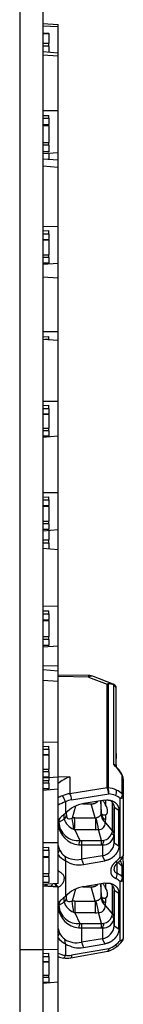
# Model space of a CAD drawing. Header units: millimetres. Extents: x 7 to 819, y 15 to 587.
# Tile 57 of 59: x 578.29 to 580.52, y 360.54 to 381.67. Entities that reach past the tile are written whole.
import ezdxf

# ---------------------------------------------------------------- set-up
doc = ezdxf.new("R2010")
doc.units = ezdxf.units.MM
doc.layers.add('Default', color=7, linetype='Continuous')
doc.layers.add('RDLED_1-4_802MM_', color=7, linetype='Continuous')

# ---------------------------------------------------------------- blocks, each defined once
blk = doc.blocks.new('SE1')
at = {"layer": 'RDLED_1-4_802MM_', "color": 7, "linetype": 'Continuous'}
for p, q in [((578.294, 493.836), (578.294, 361.72)), ((578.794, 493.836), (578.794, 361.72)), ((578.794, 381.584), (579.119, 381.566)), ((579.119, 381.515), (579.119, 381.566)), ((579.119, 381.515), (578.794, 381.532)), ((578.794, 381.377), (578.919, 381.377)), ((578.794, 381.374), (578.919, 381.374)), ((578.919, 381.374), (578.919, 381.377)), ((578.919, 381.374), (578.919, 381.166)), ((579.119, 380.961), (579.119, 381.515)), ((578.794, 381.166), (578.919, 381.166)), ((578.919, 381.1), (578.919, 381.166)), ((578.919, 381.1), (578.794, 381.1)), ((578.794, 380.984), (578.794, 380.917)), ((578.794, 380.984), (579.119, 380.961)), ((578.794, 380.917), (579.119, 380.892)), ((578.919, 381.1), (578.919, 380.975)), ((579.119, 380.892), (579.119, 380.961)), ((579.119, 379.715), (579.119, 380.892)), ((579.119, 379.715), (578.794, 379.714)), ((579.119, 378.815), (579.119, 379.715)), ((578.794, 379.611), (578.919, 379.616)), ((578.794, 379.555), (578.919, 379.555)), ((578.919, 379.555), (578.919, 379.616)), ((578.919, 379.555), (578.919, 379.418)), ((578.794, 379.418), (578.919, 379.418)), ((578.919, 379.393), (578.794, 379.393)), ((578.919, 379.393), (578.919, 379.418)), ((578.919, 379.393), (578.919, 379.036)), ((578.794, 379.036), (578.919, 379.036)), ((578.919, 378.974), (578.919, 379.036)), ((578.919, 378.974), (578.794, 378.974)), ((578.919, 378.836), (578.794, 378.836)), ((579.119, 378.815), (578.794, 378.79)), ((578.919, 378.974), (578.919, 378.836)), ((578.919, 378.8), (578.919, 378.675)), ((579.119, 378.659), (579.119, 378.815)), ((578.794, 378.683), (578.794, 378.532)), ((578.794, 378.683), (579.119, 378.659)), ((578.906, 378.675), (578.919, 378.675)), ((578.919, 378.674), (578.919, 378.675)), ((579.119, 378.508), (579.119, 378.659)), ((578.794, 378.532), (579.119, 378.508)), ((579.119, 377.231), (579.119, 378.508)), ((579.119, 377.231), (578.794, 377.227)), ((578.794, 377.137), (578.919, 377.143)), ((578.919, 377.076), (578.919, 377.143)), ((579.119, 376.441), (579.119, 377.231)), ((578.794, 377.076), (578.919, 377.076)), ((578.794, 376.956), (578.919, 376.956)), ((578.919, 376.938), (578.794, 376.938)), ((578.919, 377.076), (578.919, 376.956)), ((578.919, 376.938), (578.919, 376.956)), ((578.919, 376.938), (578.919, 376.625)), ((578.794, 376.625), (578.919, 376.625)), ((578.919, 376.566), (578.794, 376.566)), ((578.919, 376.566), (578.919, 376.625)), ((578.919, 376.566), (578.919, 376.445)), ((578.919, 376.445), (578.794, 376.445)), ((579.119, 376.441), (578.794, 376.417)), ((579.119, 376.13), (579.119, 376.441)), ((578.794, 376.154), (579.119, 376.13)), ((579.119, 374.972), (579.119, 376.13)), ((579.119, 374.972), (578.794, 374.97)), ((578.794, 374.97), (578.794, 374.866)), ((578.794, 374.866), (578.919, 374.871)), ((578.794, 374.814), (578.794, 373.475)), ((578.794, 374.814), (579.119, 374.79)), ((578.836, 374.811), (578.919, 374.811)), ((578.919, 374.811), (578.919, 374.871)), ((578.919, 374.811), (578.919, 374.805)), ((579.119, 374.79), (579.119, 374.972)), ((579.119, 373.48), (579.119, 374.79)), ((579.119, 373.48), (578.794, 373.475)), ((578.794, 373.475), (578.794, 373.39)), ((578.794, 373.39), (578.919, 373.396)), ((578.794, 373.327), (578.919, 373.327)), ((578.919, 373.327), (578.919, 373.396)), ((578.919, 373.327), (578.919, 373.213)), ((579.119, 372.732), (579.119, 373.48)), ((578.794, 373.213), (578.919, 373.213)), ((578.919, 373.198), (578.794, 373.198)), ((578.919, 373.198), (578.919, 373.213)), ((578.919, 373.198), (578.919, 372.902)), ((578.794, 372.902), (578.919, 372.902)), ((578.919, 372.845), (578.919, 372.902)), ((578.919, 372.845), (578.794, 372.845)), ((579.119, 372.732), (578.794, 372.708)), ((578.919, 372.73), (578.794, 372.73)), ((578.919, 372.845), (578.919, 372.73)), ((579.119, 371.52), (579.119, 372.732)), ((579.119, 371.52), (578.794, 371.516)), ((578.794, 371.425), (578.919, 371.431)), ((578.919, 371.365), (578.919, 371.431)), ((579.119, 370.721), (579.119, 371.52)), ((578.794, 371.365), (578.919, 371.365)), ((578.794, 371.243), (578.919, 371.243)), ((578.919, 371.224), (578.794, 371.224)), ((578.919, 371.365), (578.919, 371.243)), ((578.919, 371.224), (578.919, 371.243)), ((578.919, 371.224), (578.919, 370.908)), ((578.794, 370.908), (578.919, 370.908)), ((578.919, 370.849), (578.794, 370.849)), ((578.919, 370.849), (578.919, 370.908)), ((578.919, 370.849), (578.919, 370.727)), ((578.919, 370.727), (578.794, 370.727)), ((578.794, 370.727), (578.794, 370.698)), ((579.119, 370.721), (578.794, 370.698)), ((578.919, 370.707), (578.919, 370.506)), ((579.119, 370.303), (579.119, 370.721)), ((578.794, 370.506), (578.919, 370.506)), ((578.919, 370.44), (578.794, 370.44)), ((578.919, 370.44), (578.919, 370.506)), ((578.919, 370.44), (578.919, 370.318)), ((578.794, 370.327), (578.794, 369.08)), ((578.794, 370.327), (579.119, 370.303)), ((579.119, 369.082), (579.119, 370.303)), ((579.119, 369.082), (578.794, 369.08)), ((578.794, 369.08), (578.794, 368.983)), ((579.119, 368.227), (579.119, 369.082)), ((578.794, 368.983), (578.919, 368.988)), ((578.794, 368.924), (578.919, 368.924)), ((578.919, 368.924), (578.919, 368.988)), ((578.919, 368.924), (578.919, 368.793)), ((578.794, 368.793), (578.919, 368.793)), ((578.919, 368.772), (578.794, 368.772)), ((578.919, 368.772), (578.919, 368.793)), ((578.919, 368.772), (578.919, 368.433)), ((578.794, 368.433), (578.919, 368.433)), ((578.919, 368.372), (578.794, 368.372)), ((578.919, 368.242), (578.794, 368.242)), ((578.919, 368.372), (578.919, 368.433)), ((578.919, 368.372), (578.919, 368.242)), ((579.119, 368.227), (578.794, 368.203)), ((578.794, 368.203), (578.794, 367.802)), ((579.119, 367.795), (579.119, 368.227)), ((579.119, 367.795), (578.794, 367.802)), ((578.794, 367.802), (578.794, 367.725)), ((578.794, 367.725), (579.119, 367.701)), ((579.119, 367.701), (579.119, 367.795)), ((579.119, 367.477), (579.119, 367.701)), ((579.773, 367.598), (579.119, 367.605)), ((578.794, 367.501), (579.119, 367.477)), ((579.772, 367.565), (579.119, 367.573)), ((579.119, 366.167), (579.119, 367.477)), ((579.772, 367.565), (580.172, 367.41)), ((580.304, 367.412), (579.878, 367.577)), ((580.194, 367.407), (580.172, 367.41)), ((580.172, 365.187), (580.172, 367.41)), ((580.194, 367.407), (580.194, 365.185)), ((580.307, 367.41), (580.299, 367.413)), ((580.318, 367.406), (580.306, 367.411)), ((580.313, 365.687), (580.313, 367.398)), ((580.369, 365.645), (580.369, 367.318)), ((579.119, 366.167), (578.794, 366.162)), ((579.119, 365.419), (579.119, 366.167)), ((578.794, 366.077), (578.919, 366.083)), ((578.794, 366.015), (578.919, 366.015)), ((578.919, 366.015), (578.919, 366.083)), ((578.919, 366.015), (578.919, 365.9)), ((580.369, 365.925), (580.369, 365.816)), ((578.794, 365.9), (578.919, 365.9)), ((578.919, 365.885), (578.794, 365.885)), ((578.919, 365.885), (578.919, 365.9)), ((578.919, 365.885), (578.919, 365.589)), ((578.794, 365.589), (578.919, 365.589)), ((578.919, 365.532), (578.794, 365.532)), ((578.919, 365.532), (578.919, 365.589)), ((578.919, 365.532), (578.919, 365.417)), ((580.369, 365.681), (580.369, 365.645)), ((579.119, 365.419), (578.794, 365.395)), ((578.919, 365.417), (578.794, 365.417)), ((578.794, 365.348), (578.919, 365.348)), ((578.919, 365.289), (578.794, 365.289)), ((578.919, 365.404), (578.919, 365.348)), ((578.919, 365.289), (578.919, 365.348)), ((578.919, 365.289), (578.919, 365.166)), ((579.119, 365.429), (579.373, 365.427)), ((579.119, 365.158), (579.119, 365.419)), ((579.369, 365.425), (579.373, 365.427)), ((579.373, 365.427), (579.373, 365.062)), ((580.497, 365.057), (580.497, 365.429)), ((580.519, 365.373), (580.519, 365.001)), ((578.919, 365.166), (578.794, 365.166)), ((579.119, 365.158), (578.794, 365.134)), ((578.794, 365.134), (578.794, 364.005)), ((579.119, 364.007), (579.119, 365.158)), ((580.172, 365.187), (579.373, 365.062)), ((579.212, 365.018), (579.215, 365.014)), ((579.277, 364.89), (579.277, 364.643)), ((579.407, 364.93), (580.206, 365.056)), ((580.119, 364.923), (579.668, 364.849)), ((580.031, 364.908), (580.041, 364.639)), ((580.137, 364.924), (580.137, 364.826)), ((580.284, 364.259), (580.284, 364.875)), ((580.453, 363.697), (580.453, 364.958)), ((580.519, 365.001), (580.519, 363.739)), ((579.296, 364.609), (579.298, 364.661)), ((579.296, 364.609), (579.296, 364.66)), ((579.495, 364.795), (579.419, 364.54)), ((579.648, 364.844), (579.828, 364.844)), ((579.918, 364.541), (579.828, 364.844)), ((580.041, 364.639), (580.041, 364.695)), ((580.32, 364.797), (580.32, 364.208)), ((580.323, 364.776), (580.323, 364.765)), ((580.323, 364.008), (580.323, 364.765)), ((580.424, 364.702), (580.323, 364.765)), ((580.424, 363.944), (580.424, 364.702)), ((579.135, 364.481), (579.135, 364.457)), ((579.135, 364.457), (579.136, 364.45)), ((579.136, 364.45), (579.25, 364.518)), ((579.25, 364.518), (579.25, 364.621)), ((579.475, 364.541), (579.918, 364.541)), ((579.931, 364.54), (579.918, 364.541)), ((580.133, 364.438), (580.284, 364.259)), ((580.137, 364.607), (580.137, 364.503)), ((579.453, 364.299), (579.475, 364.289)), ((579.918, 364.289), (579.475, 364.289)), ((579.475, 364.289), (579.588, 364.059)), ((580.052, 364.056), (579.988, 364.294)), ((579.119, 364.007), (578.794, 364.005)), ((578.794, 364.005), (578.794, 363.906)), ((579.119, 363.138), (579.119, 364.007)), ((579.619, 364.056), (580.052, 364.056)), ((579.619, 364.056), (579.619, 363.964)), ((580.052, 363.963), (580.052, 364.056)), ((580.32, 364.188), (580.323, 364.008)), ((580.323, 364.008), (580.424, 363.944)), ((578.794, 363.906), (578.919, 363.911)), ((578.794, 363.849), (578.919, 363.849)), ((578.919, 363.849), (578.919, 363.911)), ((578.919, 363.849), (578.919, 363.716)), ((579.152, 363.853), (579.119, 363.792)), ((579.567, 363.967), (579.619, 363.963)), ((579.619, 363.963), (580.052, 363.963)), ((579.619, 363.963), (579.619, 363.655)), ((580.069, 363.962), (580.069, 363.73)), ((578.794, 363.716), (578.919, 363.716)), ((578.919, 363.693), (578.794, 363.693)), ((578.919, 363.693), (578.919, 363.716)), ((578.919, 363.693), (578.919, 363.349)), ((579.262, 363.72), (579.279, 363.625)), ((579.277, 363.624), (579.277, 362.861)), ((580.069, 363.73), (579.619, 363.655)), ((579.619, 363.655), (579.667, 363.546)), ((579.667, 363.546), (580.119, 363.622)), ((580.119, 363.622), (580.069, 363.73)), ((580.519, 363.736), (580.519, 363.731)), ((580.519, 363.605), (580.519, 363.445)), ((579.119, 363.409), (579.127, 363.404)), ((580.383, 363.564), (580.383, 363.354)), ((580.497, 363.275), (580.497, 363.501)), ((580.519, 363.445), (580.519, 363.219)), ((578.794, 363.349), (578.919, 363.349)), ((578.919, 363.287), (578.794, 363.287)), ((578.919, 363.287), (578.919, 363.349)), ((578.919, 363.287), (578.919, 363.155)), ((580.453, 361.915), (580.453, 363.176)), ((580.519, 363.219), (580.519, 361.957)), ((578.919, 363.155), (578.794, 363.155)), ((578.794, 363.155), (578.794, 363.114)), ((579.119, 363.138), (578.794, 363.114)), ((578.794, 363.095), (578.794, 363.085)), ((578.794, 363.095), (579.119, 363.071)), ((578.794, 363.085), (579.119, 363.061)), ((578.844, 363.12), (578.844, 363.094)), ((579.119, 363.061), (579.119, 363.071)), ((579.119, 361.72), (579.119, 363.061)), ((579.127, 363.053), (579.119, 363.049)), ((579.495, 363.013), (579.419, 362.758)), ((579.648, 363.062), (579.828, 363.062)), ((580.119, 363.141), (579.668, 363.067)), ((579.918, 362.759), (579.828, 363.062)), ((580.031, 363.126), (580.041, 362.857)), ((580.137, 363.142), (580.137, 363.044)), ((580.284, 362.477), (580.284, 363.093)), ((580.32, 363.015), (580.32, 362.426)), ((580.323, 362.994), (580.323, 362.983)), ((580.323, 362.226), (580.323, 362.983)), ((580.424, 362.92), (580.323, 362.983)), ((579.136, 362.668), (579.25, 362.736)), ((579.25, 362.736), (579.25, 362.839)), ((579.296, 362.827), (579.298, 362.879)), ((579.296, 362.827), (579.296, 362.878)), ((579.475, 362.759), (579.918, 362.759)), ((579.475, 362.759), (579.475, 362.507)), ((579.931, 362.758), (579.918, 362.759)), ((580.041, 362.857), (580.041, 362.913)), ((580.137, 362.825), (580.137, 362.721)), ((580.424, 362.162), (580.424, 362.92)), ((579.135, 362.7), (579.135, 362.675)), ((579.135, 362.675), (579.136, 362.668)), ((580.133, 362.656), (580.284, 362.477)), ((579.453, 362.517), (579.475, 362.507)), ((579.918, 362.507), (579.475, 362.507)), ((579.475, 362.507), (579.588, 362.277)), ((580.052, 362.274), (579.988, 362.512)), ((580.32, 362.406), (580.323, 362.226)), ((579.567, 362.185), (579.619, 362.182)), ((579.619, 362.274), (580.052, 362.274)), ((579.619, 362.274), (579.619, 362.182)), ((579.619, 362.182), (580.052, 362.182)), ((579.619, 362.182), (579.619, 361.873)), ((580.052, 362.182), (580.052, 362.274)), ((580.069, 362.18), (580.069, 361.948)), ((580.323, 362.226), (580.424, 362.162)), ((579.152, 362.071), (579.119, 362.01)), ((579.279, 361.842), (579.262, 361.938)), ((580.069, 361.948), (579.619, 361.873)), ((580.119, 361.84), (580.069, 361.948)), ((578.294, 361.72), (578.794, 361.72)), ((578.294, 361.72), (578.294, 360.002)), ((579.119, 361.72), (578.794, 361.714)), ((578.794, 361.72), (578.794, 360.002)), ((579.119, 361.015), (579.119, 361.72)), ((579.277, 361.841), (579.277, 361.594)), ((579.39, 361.541), (580.188, 361.68)), ((580.206, 361.735), (579.407, 361.597)), ((579.619, 361.873), (579.667, 361.764)), ((579.667, 361.764), (580.119, 361.84)), ((578.794, 361.634), (578.919, 361.64)), ((578.794, 361.57), (578.919, 361.57)), ((578.919, 361.57), (578.919, 361.64)), ((578.919, 361.57), (578.919, 361.463)), ((578.794, 361.463), (578.919, 361.463)), ((578.919, 361.45), (578.794, 361.45)), ((578.919, 361.45), (578.919, 361.463)), ((578.919, 361.45), (578.919, 361.171)), ((578.794, 361.171), (578.919, 361.171)), ((578.919, 361.115), (578.794, 361.115)), ((578.919, 361.115), (578.919, 361.171)), ((578.919, 361.115), (578.919, 361.008)), ((579.119, 361.015), (578.794, 360.992)), ((578.919, 361.008), (578.794, 361.008)), ((579.119, 360.094), (579.119, 361.015))]:
    blk.add_line(p, q, dxfattribs=at)
for centre, radius, start, end in [((579.77, 367.298), 0.3, 68.7552, 89.3275), ((580.267, 367.317), 0.102, 0.5648, 60.2266), ((580.27, 367.318), 0.0994, 0.2355, 1.3052), ((580.3, 365.619), 0.0689, 40.0655, 78.8531), ((579.481, 364.834), 1.192, 35.314, 45.7162), ((579.4, 364.815), 1.275, 33.1495, 41.7027), ((580.288, 365.39), 0.213, 10.6376, 38.6625), ((580.242, 365.351), 0.278, 4.7013, 35.886), ((579.671, 364.618), 0.861, 110.52, 129.8025), ((580.435, 365.372), 0.084, 0.6226, 42.6642), ((579.449, 364.466), 0.601, 97.2171, 113.228), ((579.158, 364.937), 0.249, 358.3417, 30.0499), ((580.152, 364.64), 0.547, 66.1813, 85.597), ((579.98, 365.101), 0.23, 348.6381, 21.4644), ((580.204, 365.11), 0.172, 329.623, 10.0529), ((580.201, 364.752), 0.425, 45.9098, 66.1242), ((579.506, 364.304), 0.772, 112.42, 120.0818), ((579.67, 363.864), 1.098, 110.9339, 120.0853), ((578.801, 364.728), 0.503, 18.8645, 34.6218), ((579.775, 364.174), 0.684, 98.9783, 136.6667), ((580.19, 364.64), 0.416, 67.1249, 87.9037), ((580.22, 364.707), 0.343, 47.1364, 67.3514), ((579.691, 364.066), 0.71, 125.6896, 144.0336), ((579.948, 364.638), 0.0931, 352.7249, 0.7225), ((580.225, 364.667), 0.186, 188.5814, 242.0211), ((579.184, 364.406), 0.0656, 138.2227, 171.8289), ((579.172, 364.418), 0.0536, 133.3107, 153.5615), ((579.545, 364.466), 0.41, 182.258, 276.0127), ((579.698, 364.249), 0.61, 151.855, 153.3967), ((579.159, 364.622), 0.138, 311.2133, 354.4308), ((579.582, 364.623), 0.348, 197.4848, 248.1065), ((579.485, 362.019), 2.522, 90.2129, 91.4849), ((576.919, 364.072), 2.544, 5.1261, 10.6082), ((561.652, 364.415), 17.823, 359.5942, 0.4059), ((938.501, 364.523), 358.582, 179.99703, 180.03737), ((577.78, 363.918), 2.239, 9.6835, 16.1481), ((579.994, 364.433), 0.139, 267.4291, 2.1457), ((580.324, 364.65), 0.285, 184.6954, 227.9188), ((579.66, 364.504), 0.478, 352.1646, 359.9185), ((579.609, 364.458), 0.493, 186.5325, 265.0751), ((579.917, 364.736), 0.447, 270.1213, 279.0313), ((579.905, 364.334), 0.386, 339.4676, 348.7056), ((580.253, 364.199), 0.0669, 7.3399, 62.2483), ((578.7, 364.211), 0.901, 344.2723, 350.2546), ((579.623, 364.303), 0.247, 261.8782, 269.1744), ((579.816, 365.519), 1.482, 279.1574, 281.2209), ((580.086, 364.195), 0.233, 265.7452, 358.1778), ((579.761, 364.127), 0.349, 331.8893, 349.9267), ((580.017, 364.035), 0.308, 279.8139, 355.0607), ((580.068, 364.276), 0.213, 279.8304, 338.7903), ((586.928, 364.211), 6.609, 180.0269, 180.2036), ((579.473, 364.003), 0.353, 205.18, 233.299), ((579.434, 363.98), 0.389, 215.8485, 246.4336), ((579.521, 364.132), 0.486, 237.7608, 281.608), ((579.563, 364.034), 0.499, 235.2309, 282.1314), ((580.017, 364.042), 0.556, 308.0643, 321.6607), ((579.983, 364.085), 0.655, 307.9488, 321.6231), ((577.778, 362.633), 2.858, 19.4589, 20.4676), ((580.419, 363.739), 0.1, 321.7223, 0), ((574.607, 363.596), 5.912, 0.0839, 1.2736), ((580.478, 363.436), 0.159, 123.6439, 176.9448), ((580.221, 363.326), 0.165, 327.7836, 9.9133), ((580.221, 362.927), 0.341, 47.0182, 65.9002), ((580.191, 362.957), 0.441, 46.1121, 64.2193), ((579.775, 362.392), 0.684, 98.9779, 136.6727), ((579.744, 362.226), 0.788, 126.321, 142.7871), ((579.666, 362.487), 0.573, 152.779, 153.7365), ((579.162, 362.838), 0.135, 310.9041, 355.2972), ((579.582, 362.841), 0.348, 197.4848, 248.1065), ((579.475, 361.615), 1.144, 89.9735, 92.7779), ((576.96, 362.295), 2.502, 5.1029, 10.6655), ((589.419, 362.633), 9.502, 179.2396, 180.7619), ((577.782, 362.136), 2.238, 9.6822, 16.1523), ((579.948, 362.856), 0.0931, 352.725, 0.7225), ((580.324, 362.868), 0.285, 184.6954, 227.9188), ((580.225, 362.885), 0.186, 188.5814, 242.0211), ((579.184, 362.624), 0.0656, 138.2227, 171.8289), ((579.609, 362.676), 0.493, 186.5323, 265.0756), ((579.172, 362.636), 0.0536, 133.3107, 153.5614), ((579.545, 362.684), 0.41, 182.258, 276.0127), ((579.994, 362.651), 0.139, 267.4291, 2.1457), ((579.66, 362.722), 0.478, 352.1646, 359.9185), ((579.917, 362.954), 0.448, 270.1164, 279.0265), ((580.086, 362.413), 0.233, 265.7452, 358.1778), ((580.073, 362.489), 0.207, 278.8571, 339.7638), ((579.905, 362.553), 0.387, 339.4792, 348.7025), ((580.253, 362.418), 0.0669, 7.3399, 62.2483), ((586.928, 362.429), 6.609, 180.0269, 180.2036), ((578.609, 362.45), 0.994, 344.5545, 349.973), ((579.623, 362.521), 0.247, 261.8782, 269.1744), ((579.816, 363.737), 1.482, 279.1574, 281.2209), ((579.761, 362.345), 0.349, 331.8893, 349.9267), ((580.017, 362.253), 0.308, 279.8139, 355.0607), ((579.446, 362.209), 0.405, 216.0814, 245.3863), ((579.48, 362.226), 0.362, 205.3964, 232.8002), ((579.521, 362.349), 0.486, 237.7181, 281.6171), ((580.016, 362.261), 0.557, 307.0227, 321.5826), ((579.982, 362.304), 0.656, 306.9678, 321.6122), ((580.419, 361.957), 0.1, 321.7186, 0.0006), ((579.567, 362.285), 0.53, 236.8251, 280.8655), ((580.171, 361.778), 0.1, 279.8136, 289.4417), ((579.967, 362.322), 0.678, 290.3908, 307.2578), ((580.003, 362.277), 0.578, 290.5184, 307.1588), ((579.304, 361.966), 0.373, 240.2826, 265.8798), ((579.282, 361.917), 0.384, 244.7493, 262.6462), ((579.297, 362.066), 0.533, 262.734, 280.1091)]:
    blk.add_arc(centre, radius, start, end, dxfattribs=at)
for centre, major_axis, ratio, start_param, end_param in [((579.77, 367.298), (-0.004, -0.3), 0.003813, 3.141593, 3.612916), ((579.77, 367.298), (-0.109, -0.28), 0.569658, 3.141593, 3.7269), ((580.269, 367.318), (-0.1, 0), 0.890973, 3.141496, 4.251838), ((580.171, 365.098), (0.1, 0), 0.890973, 1.34122, 1.562085), ((580.171, 365.098), (0.0156, -0.0988), 0.308444, 1.076188, 2.644106), ((579.403, 364.528), (0.351, 0.281), 0.837151, 0.971271, 1.281318), ((580.063, 364.337), (0.029, -0.735), 0.013274, 3.819683, 4.202288), ((580.419, 365.001), (0.1, 0), 0.454065, 5.061462, 6.28318), ((580.419, 365.001), (-0.1, 0), 0.890973, 3.141593, 3.821258), ((579.808, 364.934), (-0.352, 0.31), 0.396846, 2.989549, 3.965153), ((579.619, 364.343), (0.508, 0), 0.890973, 2.735534, 2.960465), ((579.619, 364.031), (-0.508, 0), 0.890973, 0.181128, 0.4059), ((580.419, 363.966), (-0.1, 0), 0.890973, 3.130711, 3.141595), ((580.069, 363.193), (0.55, 0), 0.890973, 0.679673, 0.919389), ((580.419, 363.739), (-0.1, 0), 0.454056, 1.91989, 3.141591), ((580.419, 363.445), (0.1, 0), 0.890973, 0, 0.679668), ((580.419, 363.219), (0.1, 0), 0.454055, 5.061437, 6.283187), ((580.419, 363.219), (-0.1, 0), 0.890973, 3.141574, 3.821259), ((579.369, 363.078), (0.5, 0), 0.890973, 3.049586, 3.117282), ((579.369, 362.817), (-0.5, 0), 0.890973, 5.505868, 5.647007), ((580.063, 362.555), (0.029, -0.735), 0.013274, 3.819683, 4.202288), ((579.808, 363.152), (-0.352, 0.31), 0.396846, 2.989549, 3.965153), ((579.619, 362.561), (0.508, 0), 0.890973, 2.735552, 2.960465), ((579.619, 362.249), (-0.508, 0), 0.890973, 0.181128, 0.4059), ((580.419, 361.957), (-0.1, 0), 0.454056, 1.919838, 3.141595), ((580.171, 361.778), (-0.0171, 0.0985), 0.300997, 3.141593, 4.213157), ((579.403, 361.999), (-0.352, -0.282), 0.837598, 0.677841, 0.987263)]:
    blk.add_ellipse(centre, major_axis=major_axis, ratio=ratio, start_param=start_param, end_param=end_param, dxfattribs=at)
for points, degree, knots in [([(580.172, 367.41), (580.176, 367.414), (580.182, 367.421), (580.198, 367.428), (580.221, 367.431), (580.259, 367.427), (580.289, 367.417), (580.306, 367.411)], 3, [0, 0, 0, 0, 0.154851, 0.30054, 0.443187, 0.672238, 1, 1, 1, 1]), ([(580.313, 367.398), (580.301, 367.403), (580.279, 367.411), (580.248, 367.418), (580.223, 367.419), (580.204, 367.415), (580.197, 367.41), (580.194, 367.407)], 3, [0, 0, 0, 0, 0.264912, 0.488067, 0.676456, 0.841557, 1, 1, 1, 1]), ([(580.308, 367.41), (580.308, 367.41), (580.309, 367.409), (580.311, 367.407), (580.312, 367.401), (580.313, 367.398)], 3, [0.1201543, 0.1201543, 0.1201543, 0.1201543, 0.2215773, 0.5297024, 1, 1, 1, 1]), ([(579.828, 364.844), (579.91, 364.844), (579.969, 364.896), (579.97, 364.897), (579.972, 364.898)], 2, [0, 0, 0, 0.5, 0.5, 0.5129471, 0.5129471, 0.5129471]), ([(580.137, 364.826), (580.133, 364.834), (580.123, 364.851), (580.109, 364.875), (580.094, 364.897), (580.086, 364.911), (580.081, 364.918), (580.081, 364.918)], 3, [0, 0, 0, 0, 0.0931513, 0.1875173, 0.2844349, 0.3851399, 0.3885595, 0.3885595, 0.3885595, 0.3885595]), ([(580.119, 364.923), (580.247, 364.941), (580.335, 364.878), (580.423, 364.815), (580.424, 364.702)], 2, [0, 0, 0, 0.5, 0.5, 1, 1, 1]), ([(580.233, 364.921), (580.239, 364.917), (580.266, 364.899), (580.309, 364.853), (580.319, 364.797), (580.324, 364.766)], 3, [0.458224, 0.458224, 0.458224, 0.458224, 0.524689, 0.7393103, 1, 1, 1, 1]), ([(580.497, 365.057), (580.5, 365.044), (580.497, 365.027), (580.482, 364.991), (580.469, 364.973), (580.453, 364.958)], 3, [0, 0, 0, 0, 0.5, 0.5, 1, 1, 1, 1]), ([(580.137, 364.607), (580.132, 364.604), (580.12, 364.599), (580.103, 364.598), (580.087, 364.601), (580.073, 364.61), (580.06, 364.624), (580.05, 364.643), (580.043, 364.667), (580.041, 364.686), (580.041, 364.695)], 3, [0, 0, 0, 0, 0.112718, 0.225807, 0.340992, 0.459912, 0.584054, 0.714729, 0.853061, 1, 1, 1, 1]), ([(579.297, 364.609), (579.298, 364.591), (579.299, 364.557), (579.329, 364.521), (579.371, 364.521), (579.401, 364.533), (579.419, 364.54)], 3, [0, 0, 0, 0, 0.226536, 0.429368, 0.642599, 1, 1, 1, 1]), ([(580.04, 364.626), (580.039, 364.621), (580.036, 364.61), (580.026, 364.594), (580.012, 364.579), (579.995, 364.566), (579.975, 364.555), (579.954, 364.546), (579.939, 364.542), (579.931, 364.54)], 3, [0, 0, 0, 0, 0.147446, 0.293255, 0.437502, 0.580245, 0.721538, 0.861436, 1, 1, 1, 1]), ([(580.267, 364.199), (580.274, 364.198), (580.286, 364.197), (580.3, 364.195), (580.309, 364.193), (580.315, 364.191), (580.318, 364.19), (580.319, 364.189), (580.319, 364.188), (580.32, 364.188)], 3, [0, 0, 0, 0, 0.212096, 0.401133, 0.567098, 0.709977, 0.829759, 0.926435, 1, 1, 1, 1]), ([(580.052, 363.963), (580.057, 363.963), (580.063, 363.963), (580.069, 363.962), (580.069, 363.962), (580.069, 363.962), (580.069, 363.962)], 3, [0, 0, 0, 0, 0.999001, 0.999001, 0.999001, 1, 1, 1, 1]), ([(580.424, 363.944), (580.424, 363.834), (580.336, 363.739), (580.248, 363.643), (580.119, 363.622)], 2, [0, 0, 0, 0.5, 0.5, 1, 1, 1]), ([(580.36, 363.238), (580.329, 363.254), (580.308, 363.272), (580.287, 363.29), (580.275, 363.312), (580.252, 363.354), (580.255, 363.413), (580.261, 363.524), (580.36, 363.604)], 2, [0, 0, 0, 0.125, 0.125, 0.25, 0.25, 0.5, 0.5, 1, 1, 1]), ([(580.36, 363.604), (580.371, 363.59), (580.379, 363.579), (580.385, 363.571), (580.386, 363.569), (580.386, 363.569)], 3, [0, 0, 0, 0, 0.5, 0.5, 0.7508767, 0.7508767, 0.7508767, 0.7508767]), ([(580.453, 363.697), (580.469, 363.687), (580.482, 363.68), (580.494, 363.676), (580.496, 363.676), (580.497, 363.678)], 3, [0, 0, 0, 0, 0.5, 0.5, 0.775269, 0.775269, 0.775269, 0.775269]), ([(580.497, 363.501), (580.497, 363.503), (580.496, 363.507), (580.495, 363.517), (580.491, 363.531), (580.483, 363.554), (580.477, 363.574), (580.473, 363.585)], 3, [0, 0, 0, 0, 0.113884, 0.235323, 0.372052, 0.61919, 1, 1, 1, 1]), ([(579.127, 363.404), (579.14, 363.397), (579.164, 363.383), (579.194, 363.359), (579.218, 363.334), (579.235, 363.306), (579.245, 363.276), (579.248, 363.238), (579.243, 363.191), (579.219, 363.138), (579.181, 363.09), (579.145, 363.066), (579.127, 363.053)], 3, [0, 0, 0, 0, 0.09457, 0.180963, 0.260953, 0.336761, 0.41099, 0.486405, 0.609465, 0.730209, 0.85778, 1, 1, 1, 1]), ([(580.318, 363.445), (580.318, 363.442), (580.319, 363.431), (580.322, 363.413), (580.331, 363.393), (580.345, 363.376), (580.362, 363.362), (580.376, 363.357), (580.383, 363.354)], 3, [0.5054165, 0.5054165, 0.5054165, 0.5054165, 0.5397663, 0.6274066, 0.7165177, 0.80786, 0.9021398, 1, 1, 1, 1]), ([(580.497, 363.275), (580.5, 363.262), (580.497, 363.245), (580.482, 363.21), (580.469, 363.191), (580.453, 363.176)], 3, [0, 0, 0, 0, 0.5, 0.5, 1, 1, 1, 1]), ([(579.046, 363.132), (579.049, 363.123), (579.054, 363.113), (579.066, 363.093), (579.073, 363.083), (579.08, 363.074)], 3, [0.2409514, 0.2409514, 0.2409514, 0.2409514, 0.5, 0.5, 0.7249222, 0.7249222, 0.7249222, 0.7249222]), ([(579.112, 363.071), (579.1, 363.085), (579.089, 363.101), (579.077, 363.122), (579.074, 363.129), (579.071, 363.135)], 3, [0.1518712, 0.1518712, 0.1518712, 0.1518712, 0.5, 0.5, 0.653141, 0.653141, 0.653141, 0.653141]), ([(579.828, 363.062), (579.91, 363.062), (579.969, 363.114), (579.97, 363.115), (579.972, 363.117)], 2, [0, 0, 0, 0.5, 0.5, 0.5129471, 0.5129471, 0.5129471]), ([(580.137, 363.044), (580.133, 363.052), (580.123, 363.069), (580.109, 363.093), (580.094, 363.115), (580.086, 363.129), (580.081, 363.136), (580.081, 363.136)], 3, [0, 0, 0, 0, 0.0931513, 0.1875173, 0.2844349, 0.3851399, 0.3885595, 0.3885595, 0.3885595, 0.3885595]), ([(580.119, 363.141), (580.247, 363.159), (580.335, 363.096), (580.423, 363.033), (580.424, 362.92)], 2, [0, 0, 0, 0.5, 0.5, 1, 1, 1]), ([(580.233, 363.139), (580.239, 363.135), (580.266, 363.117), (580.309, 363.071), (580.319, 363.015), (580.324, 362.984)], 3, [0.458224, 0.458224, 0.458224, 0.458224, 0.524689, 0.7393103, 1, 1, 1, 1]), ([(579.419, 362.758), (579.385, 362.741), (579.352, 362.735), (579.307, 362.756), (579.295, 362.786), (579.296, 362.827)], 3, [0, 0, 0, 0, 0.5, 0.5, 1, 1, 1, 1]), ([(580.04, 362.844), (580.039, 362.839), (580.036, 362.829), (580.026, 362.813), (580.013, 362.798), (579.996, 362.784), (579.976, 362.773), (579.954, 362.764), (579.939, 362.76), (579.931, 362.758)], 3, [0, 0, 0, 0, 0.14424, 0.287894, 0.431055, 0.573793, 0.716164, 0.858218, 1, 1, 1, 1]), ([(580.137, 362.825), (580.132, 362.822), (580.12, 362.817), (580.103, 362.816), (580.087, 362.819), (580.073, 362.828), (580.06, 362.842), (580.05, 362.861), (580.043, 362.885), (580.041, 362.904), (580.041, 362.913)], 3, [0, 0, 0, 0, 0.112718, 0.225807, 0.340992, 0.459912, 0.584054, 0.714729, 0.853061, 1, 1, 1, 1]), ([(580.32, 362.406), (580.319, 362.407), (580.318, 362.408), (580.311, 362.411), (580.301, 362.413), (580.29, 362.414), (580.279, 362.416), (580.271, 362.416), (580.267, 362.417)], 3, [0, 0, 0, 0, 0.217394, 0.414514, 0.591343, 0.747871, 0.884091, 1, 1, 1, 1]), ([(580.052, 362.182), (580.057, 362.182), (580.063, 362.181), (580.069, 362.18), (580.069, 362.18), (580.069, 362.18), (580.069, 362.18)], 3, [0, 0, 0, 0, 0.999001, 0.999001, 0.999001, 1, 1, 1, 1]), ([(580.424, 362.162), (580.424, 362.052), (580.336, 361.957), (580.248, 361.861), (580.119, 361.84)], 2, [0, 0, 0, 0.5, 0.5, 1, 1, 1]), ([(580.453, 361.915), (580.469, 361.905), (580.482, 361.898), (580.494, 361.894), (580.496, 361.894), (580.497, 361.896)], 3, [0, 0, 0, 0, 0.5, 0.5, 0.7752666, 0.7752666, 0.7752666, 0.7752666]), ([(580.205, 361.684), (580.206, 361.684), (580.208, 361.686), (580.211, 361.697), (580.21, 361.714), (580.206, 361.735)], 3, [0.3115481, 0.3115481, 0.3115481, 0.3115481, 0.5, 0.5, 1, 1, 1, 1]), ([(580.352, 361.816), (580.363, 361.802), (580.371, 361.791), (580.376, 361.782), (580.377, 361.781), (580.377, 361.781)], 3, [0, 0, 0, 0, 0.5, 0.5, 0.7459336, 0.7459336, 0.7459336, 0.7459336]), ([(579.23, 361.538), (579.235, 361.537), (579.24, 361.538), (579.258, 361.549), (579.27, 361.569), (579.277, 361.594)], 3, [0.2959062, 0.2959062, 0.2959062, 0.2959062, 0.5, 0.5, 1, 1, 1, 1]), ([(579.407, 361.597), (579.407, 361.574), (579.403, 361.555), (579.395, 361.544), (579.392, 361.542), (579.389, 361.541)], 3, [0, 0, 0, 0, 0.5, 0.5, 0.6840426, 0.6840426, 0.6840426, 0.6840426])]:
    blk.add_open_spline(points, degree=degree, knots=knots, dxfattribs=at)
for points in [[(580.454, 365.523), (580.46, 365.521), (580.464, 365.518), (580.467, 365.514)], [(579.119, 363.396), (579.122, 363.399), (579.124, 363.401), (579.127, 363.404)], [(579.127, 363.053), (579.124, 363.056), (579.122, 363.059), (579.119, 363.062)]]:
    blk.add_open_spline(points, degree=3, dxfattribs=at)

msp = doc.modelspace()

# ---------------------------------------------------------------- block references
at = {"layer": 'Default'}
msp.add_blockref('SE1', (0, 0), dxfattribs=at)

doc.saveas('drawing.dxf')
